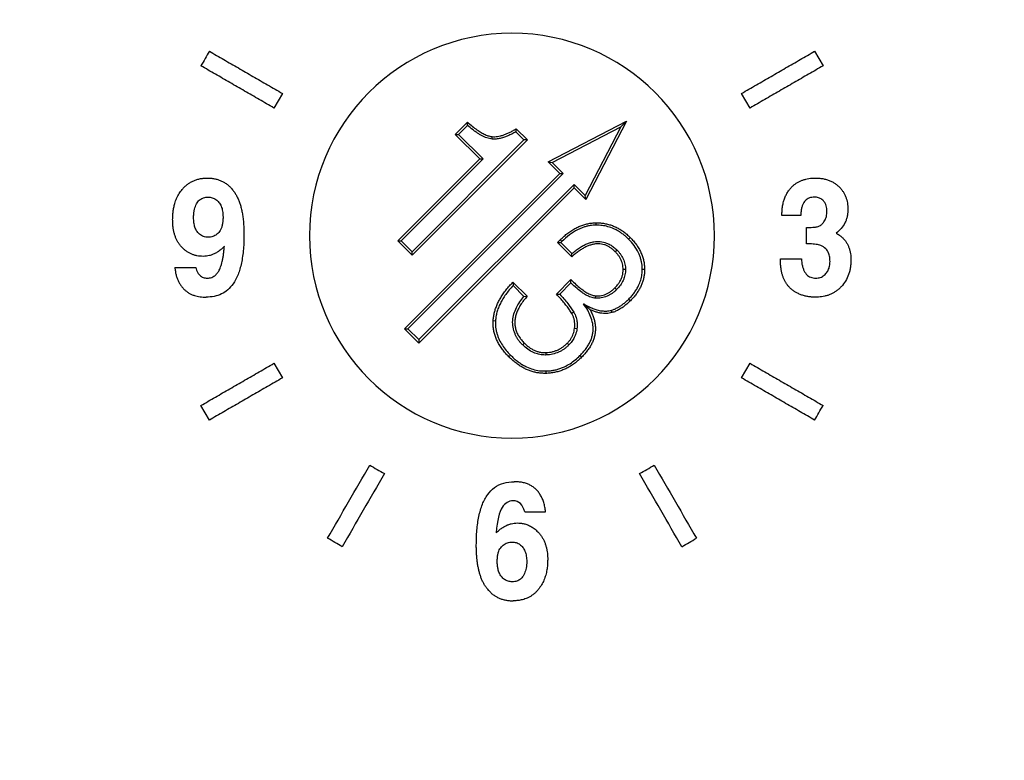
# Model space of a CAD drawing. Header units: millimetres. Extents: x 448 to 1828, y 150 to 1321.
# Tile 22 of 61: x 1001 to 1030, y 669 to 691. Entities that reach past the tile are written whole.
import ezdxf

# ---------------------------------------------------------------- set-up
doc = ezdxf.new("R2010")
doc.units = ezdxf.units.MM

msp = doc.modelspace()

# ---------------------------------------------------------------- linework, layer by layer
at = {"color": 7, "linetype": 'Continuous', "lineweight": 25}
for p, q in [((1024.854, 689.723), (1025.104, 689.29)), ((1009.082, 688.473), (1008.832, 688.04)), ((1022.939, 688.04), (1022.689, 688.473)), ((1014.201, 687.259), (1014.563, 687.621)), ((1014.567, 687.525), (1014.301, 687.259)), ((1014.567, 687.525), (1014.563, 687.621)), ((1016.954, 686.44), (1019.28, 687.651)), ((1017.072, 686.422), (1019.114, 687.485)), ((1019.114, 687.485), (1018.051, 685.443)), ((1019.28, 687.651), (1018.069, 685.325)), ((1019.28, 687.651), (1019.114, 687.485)), ((1014.201, 687.259), (1014.301, 687.259)), ((1014.931, 686.529), (1014.201, 687.259)), ((1014.301, 687.259), (1015.031, 686.529)), ((1016.013, 687.425), (1016.002, 687.336)), ((1016.002, 687.336), (1016.241, 687.096)), ((1016.013, 687.425), (1016.341, 687.096)), ((1016.241, 687.096), (1012.926, 683.78)), ((1016.341, 687.096), (1012.926, 683.681)), ((1015.294, 687.121), (1015.3, 687.192)), ((1016.341, 687.096), (1016.241, 687.096)), ((1012.504, 684.102), (1014.931, 686.529)), ((1012.604, 684.102), (1015.031, 686.529)), ((1014.931, 686.529), (1015.031, 686.529)), ((1016.954, 686.44), (1017.072, 686.422)), ((1017.3, 686.095), (1016.954, 686.44)), ((1017.399, 686.095), (1017.072, 686.422)), ((1012.704, 681.499), (1017.3, 686.095)), ((1012.803, 681.499), (1017.399, 686.095)), ((1017.3, 686.095), (1017.399, 686.095)), ((1017.724, 685.77), (1013.128, 681.174)), ((1018.051, 685.443), (1017.724, 685.77)), ((1017.724, 685.671), (1017.724, 685.77)), ((1017.724, 685.671), (1013.128, 681.074)), ((1018.069, 685.325), (1017.724, 685.671)), ((1018.069, 685.325), (1018.051, 685.443)), ((1018.383, 684.567), (1018.383, 684.637)), ((1024.446, 684.856), (1023.884, 684.856)), ((1024.617, 684.011), (1024.617, 684.502)), ((1024.617, 684.502), (1024.75, 684.502)), ((1012.926, 683.681), (1012.504, 684.102)), ((1012.504, 684.102), (1012.604, 684.102)), ((1012.926, 683.78), (1012.604, 684.102)), ((1017.233, 684.049), (1017.317, 684.133)), ((1017.233, 684.049), (1017.333, 684.049)), ((1017.654, 683.628), (1017.233, 684.049)), ((1017.367, 684.083), (1017.317, 684.133)), ((1017.367, 684.083), (1017.333, 684.049)), ((1017.333, 684.049), (1017.657, 683.725)), ((1019.336, 684.156), (1019.385, 684.206)), ((1024.709, 684.011), (1024.617, 684.011)), ((1012.926, 683.681), (1012.926, 683.78)), ((1017.654, 683.628), (1017.657, 683.725)), ((1018.995, 683.832), (1018.945, 683.782)), ((1023.841, 683.569), (1024.461, 683.569)), ((1005.895, 683.317), (1006.516, 683.317)), ((1019.25, 683.254), (1019.179, 683.253)), ((1019.745, 683.265), (1019.816, 683.266)), ((1015.914, 682.881), (1015.916, 682.78)), ((1015.914, 682.881), (1016.335, 682.46)), ((1017.2, 682.522), (1017.632, 682.954)), ((1017.633, 682.854), (1017.299, 682.521)), ((1017.633, 682.854), (1017.632, 682.954)), ((1016.239, 682.457), (1015.916, 682.78)), ((1018.986, 682.661), (1018.936, 682.711)), ((1016.239, 682.457), (1016.335, 682.46)), ((1017.2, 682.522), (1017.299, 682.521)), ((1018.362, 682.403), (1018.366, 682.473)), ((1019.346, 682.378), (1019.396, 682.328)), ((1017.715, 681.989), (1017.654, 681.953)), ((1018.826, 682.043), (1018.845, 681.975)), ((1015.397, 681.726), (1015.327, 681.73)), ((1012.704, 681.499), (1012.803, 681.499)), ((1013.128, 681.074), (1012.704, 681.499)), ((1013.128, 681.174), (1012.803, 681.499)), ((1017.809, 681.498), (1017.739, 681.506)), ((1013.128, 681.174), (1013.128, 681.074)), ((1016.205, 681.017), (1016.255, 681.067)), ((1017.571, 681.018), (1017.522, 681.067)), ((1016.903, 680.72), (1016.9, 680.79)), ((1015.845, 680.713), (1015.795, 680.663)), ((1017.95, 680.653), (1017.9, 680.703)), ((1008.832, 680.473), (1009.082, 680.04)), ((1016.887, 680.245), (1016.888, 680.174)), ((1022.689, 680.04), (1022.939, 680.473)), ((1006.917, 678.79), (1006.667, 679.223)), ((1016.263, 676.07), (1016.883, 676.07))]:
    msp.add_line(p, q, dxfattribs=at)
msp.add_circle((1015.885, 666.256), 110, dxfattribs=at)
for centre, radius, start, end in [((1015.885, 666.256), 78, 90, 270), ((1015.885, 666.256), 78, 270, 90), ((1015.885, 666.256), 50, 90, 270), ((1015.885, 666.256), 50, 270, 90), ((1015.885, 684.256), 6, 90, 270), ((1015.885, 684.256), 6, 0, 90), ((1015.885, 684.256), 6, 270, 0)]:
    msp.add_arc(centre, radius, start, end, dxfattribs=at)
for points, knots in [([(1015.885, 774.756), (1015.524, 774.755), (1014.8, 774.753), (1013.716, 774.736), (1012.631, 774.71), (1011.548, 774.672), (1010.464, 774.623), (1009.382, 774.563), (1008.299, 774.493), (1007.217, 774.411), (1004.821, 774.207), (1001.118, 773.786), (996.086, 772.976), (991.049, 771.918), (985.977, 770.597), (980.933, 769.019), (974.196, 766.541), (965.916, 762.773), (956.377, 757.208), (947.361, 750.628), (939.027, 743.115), (931.514, 734.781), (924.934, 725.765), (919.369, 716.226), (914.865, 706.329), (911.434, 696.242), (909.057, 686.127), (907.683, 676.128), (907.239, 666.256), (907.683, 656.385), (909.057, 646.386), (911.434, 636.27), (914.865, 626.184), (919.369, 616.287), (924.934, 606.748), (931.514, 597.732), (939.027, 589.398), (947.361, 581.885), (956.377, 575.305), (965.916, 569.74), (974.196, 565.972), (980.933, 563.494), (985.977, 561.916), (991.049, 560.595), (996.086, 559.537), (1001.118, 558.727), (1005.108, 558.273), (1008.082, 558.032), (1010.031, 557.908), (1011.981, 557.821), (1013.933, 557.767), (1015.234, 557.76), (1015.885, 557.756)], [0, 0, 0, 0, 0.003185, 0.006368, 0.009551, 0.012733, 0.015916, 0.019098, 0.022281, 0.025465, 0.02865, 0.043455, 0.058262, 0.073507, 0.088754, 0.104387, 0.120021, 0.151926, 0.184335, 0.217089, 0.250018, 0.282947, 0.315701, 0.34811, 0.380015, 0.411272, 0.441756, 0.47136, 0.5, 0.52864, 0.558244, 0.588728, 0.619985, 0.651891, 0.6843, 0.717053, 0.749982, 0.782911, 0.815665, 0.848074, 0.879979, 0.895612, 0.911246, 0.926492, 0.941739, 0.956544, 0.971351, 0.977082, 0.982811, 0.988539, 0.994268, 1, 1, 1, 1]), ([(1015.885, 557.756), (1016.247, 557.757), (1016.971, 557.76), (1018.055, 557.776), (1019.14, 557.803), (1020.223, 557.841), (1021.307, 557.89), (1022.389, 557.95), (1023.472, 558.02), (1024.554, 558.101), (1026.95, 558.306), (1030.653, 558.726), (1035.685, 559.537), (1040.722, 560.595), (1045.794, 561.916), (1050.838, 563.494), (1057.575, 565.972), (1065.855, 569.74), (1075.394, 575.305), (1084.41, 581.885), (1092.744, 589.398), (1100.257, 597.732), (1106.837, 606.748), (1112.402, 616.287), (1116.906, 626.184), (1120.337, 636.27), (1122.714, 646.386), (1124.088, 656.385), (1124.532, 666.256), (1124.088, 676.128), (1122.714, 686.127), (1120.337, 696.242), (1116.906, 706.329), (1112.402, 716.226), (1106.837, 725.765), (1100.257, 734.781), (1092.744, 743.115), (1084.41, 750.628), (1075.394, 757.208), (1065.855, 762.773), (1057.575, 766.541), (1050.838, 769.019), (1045.794, 770.597), (1040.722, 771.918), (1035.685, 772.975), (1030.653, 773.786), (1026.663, 774.24), (1023.689, 774.481), (1021.74, 774.604), (1019.79, 774.692), (1017.838, 774.746), (1016.537, 774.753), (1015.885, 774.756)], [0, 0, 0, 0, 0.003185, 0.006368, 0.009551, 0.012733, 0.015916, 0.019098, 0.022281, 0.025465, 0.02865, 0.043455, 0.058262, 0.073507, 0.088754, 0.104387, 0.120021, 0.151926, 0.184335, 0.217089, 0.250018, 0.282947, 0.315701, 0.34811, 0.380015, 0.411272, 0.441756, 0.47136, 0.5, 0.52864, 0.558244, 0.588728, 0.619985, 0.651891, 0.6843, 0.717053, 0.749982, 0.782911, 0.815665, 0.848074, 0.879979, 0.895612, 0.911246, 0.926492, 0.941739, 0.956544, 0.971351, 0.977082, 0.982811, 0.988539, 0.994268, 1, 1, 1, 1]), ([(1006.917, 689.723), (1007.06, 689.641), (1007.345, 689.476), (1007.776, 689.227), (1008.209, 688.977), (1008.644, 688.726), (1008.936, 688.557), (1009.082, 688.473)], [0, 0, 0, 0, 0.199541, 0.399265, 0.599218, 0.799448, 1, 1, 1, 1]), ([(1022.689, 688.473), (1022.835, 688.557), (1023.127, 688.726), (1023.562, 688.977), (1023.995, 689.227), (1024.426, 689.476), (1024.711, 689.641), (1024.854, 689.723)], [0, 0, 0, 0, 0.200552, 0.400782, 0.600735, 0.800459, 1, 1, 1, 1]), ([(1008.832, 688.04), (1008.686, 688.124), (1008.394, 688.293), (1007.959, 688.544), (1007.526, 688.794), (1007.095, 689.043), (1006.81, 689.208), (1006.667, 689.29)], [0, 0, 0, 0, 0.20057, 0.400807, 0.60076, 0.800475, 1, 1, 1, 1]), ([(1025.104, 689.29), (1024.961, 689.208), (1024.676, 689.043), (1024.245, 688.794), (1023.812, 688.544), (1023.377, 688.293), (1023.085, 688.124), (1022.939, 688.04)], [0, 0, 0, 0, 0.199525, 0.39924, 0.599193, 0.79943, 1, 1, 1, 1]), ([(1014.563, 687.621), (1014.612, 687.579), (1014.703, 687.5), (1014.841, 687.396), (1014.968, 687.313), (1015.087, 687.251), (1015.196, 687.208), (1015.267, 687.197), (1015.3, 687.192)], [0, 0, 0, 0, 0.222261, 0.420704, 0.596163, 0.749844, 0.883547, 1, 1, 1, 1]), ([(1015.294, 687.121), (1015.268, 687.125), (1015.217, 687.133), (1015.139, 687.156), (1015.061, 687.186), (1014.981, 687.224), (1014.901, 687.271), (1014.816, 687.327), (1014.704, 687.411), (1014.62, 687.48), (1014.567, 687.525)], [0, 0, 0, 0, 0.091446, 0.186364, 0.285605, 0.389914, 0.499932, 0.616531, 0.751129, 1, 1, 1, 1]), ([(1016.002, 687.336), (1015.961, 687.313), (1015.884, 687.27), (1015.77, 687.217), (1015.656, 687.171), (1015.538, 687.137), (1015.414, 687.117), (1015.333, 687.12), (1015.294, 687.121)], [0, 0, 0, 0, 0.186748, 0.353251, 0.500102, 0.676932, 0.842505, 1, 1, 1, 1]), ([(1015.3, 687.192), (1015.325, 687.19), (1015.376, 687.188), (1015.454, 687.195), (1015.537, 687.211), (1015.624, 687.236), (1015.716, 687.27), (1015.811, 687.313), (1015.911, 687.365), (1015.978, 687.404), (1016.013, 687.425)], [0, 0, 0, 0, 0.096957, 0.200001, 0.310341, 0.428963, 0.556664, 0.694079, 0.84172, 1, 1, 1, 1]), ([(1006.11, 685.626), (1006.133, 685.651), (1006.178, 685.703), (1006.255, 685.77), (1006.338, 685.828), (1006.428, 685.877), (1006.524, 685.915), (1006.628, 685.943), (1006.739, 685.961), (1006.816, 685.963), (1006.856, 685.964)], [0, 0, 0, 0, 0.119201, 0.237359, 0.355669, 0.475482, 0.598271, 0.72558, 0.858976, 1, 1, 1, 1]), ([(1006.856, 685.964), (1006.891, 685.963), (1006.961, 685.961), (1007.064, 685.946), (1007.163, 685.922), (1007.257, 685.887), (1007.347, 685.842), (1007.432, 685.786), (1007.512, 685.719), (1007.587, 685.641), (1007.63, 685.582), (1007.653, 685.552)], [0, 0, 0, 0, 0.116381, 0.228928, 0.338528, 0.446216, 0.553166, 0.660664, 0.77006, 0.882724, 1, 1, 1, 1]), ([(1024.147, 685.668), (1024.167, 685.69), (1024.208, 685.732), (1024.275, 685.787), (1024.347, 685.835), (1024.424, 685.875), (1024.506, 685.908), (1024.592, 685.933), (1024.682, 685.951), (1024.777, 685.962), (1024.841, 685.963), (1024.874, 685.964)], [0, 0, 0, 0, 0.106709, 0.212247, 0.317675, 0.424018, 0.53224, 0.643219, 0.757736, 0.876469, 1, 1, 1, 1]), ([(1024.874, 685.964), (1024.917, 685.963), (1025.001, 685.961), (1025.122, 685.943), (1025.232, 685.915), (1025.333, 685.877), (1025.425, 685.829), (1025.508, 685.772), (1025.557, 685.727), (1025.581, 685.704)], [0, 0, 0, 0, 0.169447, 0.326926, 0.474275, 0.613384, 0.746151, 0.874438, 1, 1, 1, 1]), ([(1005.829, 684.73), (1005.83, 684.772), (1005.831, 684.854), (1005.843, 684.976), (1005.862, 685.094), (1005.893, 685.224), (1005.943, 685.362), (1006.016, 685.504), (1006.079, 685.585), (1006.11, 685.626)], [0, 0, 0, 0, 0.128932, 0.255033, 0.378629, 0.500201, 0.672652, 0.838024, 1, 1, 1, 1]), ([(1007.653, 685.552), (1007.671, 685.524), (1007.709, 685.467), (1007.757, 685.372), (1007.801, 685.268), (1007.838, 685.156), (1007.87, 685.034), (1007.896, 684.903), (1007.917, 684.763), (1007.931, 684.612), (1007.94, 684.453), (1007.941, 684.343), (1007.942, 684.286)], [0, 0, 0, 0, 0.077441, 0.158376, 0.24348, 0.333364, 0.428575, 0.529604, 0.636888, 0.750819, 0.87175, 1, 1, 1, 1]), ([(1023.884, 684.856), (1023.885, 684.905), (1023.887, 685), (1023.904, 685.137), (1023.931, 685.263), (1023.969, 685.38), (1024.018, 685.486), (1024.076, 685.583), (1024.124, 685.64), (1024.147, 685.668)], [0, 0, 0, 0, 0.166898, 0.322929, 0.469654, 0.608801, 0.742248, 0.871977, 1, 1, 1, 1]), ([(1025.581, 685.704), (1025.603, 685.681), (1025.645, 685.637), (1025.698, 685.562), (1025.743, 685.484), (1025.78, 685.402), (1025.807, 685.315), (1025.827, 685.225), (1025.838, 685.132), (1025.84, 685.069), (1025.84, 685.037)], [0, 0, 0, 0, 0.129877, 0.255611, 0.378665, 0.500469, 0.622364, 0.745568, 0.871146, 1, 1, 1, 1]), ([(1006.449, 684.792), (1006.45, 684.828), (1006.452, 684.896), (1006.465, 684.995), (1006.486, 685.084), (1006.516, 685.164), (1006.545, 685.211), (1006.558, 685.234)], [0, 0, 0, 0, 0.230237, 0.442629, 0.639597, 0.824164, 1, 1, 1, 1]), ([(1006.558, 685.234), (1006.571, 685.251), (1006.595, 685.285), (1006.641, 685.327), (1006.691, 685.359), (1006.748, 685.382), (1006.809, 685.396), (1006.853, 685.397), (1006.875, 685.398)], [0, 0, 0, 0, 0.166636, 0.32711, 0.486072, 0.6483, 0.8183, 1, 1, 1, 1]), ([(1006.875, 685.398), (1006.897, 685.397), (1006.939, 685.396), (1007, 685.383), (1007.057, 685.361), (1007.11, 685.331), (1007.158, 685.292), (1007.186, 685.26), (1007.2, 685.244)], [0, 0, 0, 0, 0.1775, 0.345901, 0.508576, 0.669258, 0.831818, 1, 1, 1, 1]), ([(1007.2, 685.244), (1007.213, 685.226), (1007.239, 685.19), (1007.269, 685.127), (1007.293, 685.058), (1007.31, 684.981), (1007.32, 684.897), (1007.321, 684.839), (1007.322, 684.809)], [0, 0, 0, 0, 0.145274, 0.295678, 0.454092, 0.622987, 0.804406, 1, 1, 1, 1]), ([(1024.854, 685.398), (1024.827, 685.397), (1024.775, 685.395), (1024.7, 685.376), (1024.634, 685.344), (1024.577, 685.297), (1024.53, 685.236), (1024.493, 685.162), (1024.467, 685.073), (1024.45, 684.969), (1024.447, 684.896), (1024.446, 684.856)], [0, 0, 0, 0, 0.110132, 0.211372, 0.306934, 0.400955, 0.498113, 0.602995, 0.719584, 0.851084, 1, 1, 1, 1]), ([(1025.115, 685.288), (1025.1, 685.302), (1025.072, 685.33), (1025.022, 685.361), (1024.969, 685.383), (1024.913, 685.396), (1024.874, 685.397), (1024.854, 685.398)], [0, 0, 0, 0, 0.204718, 0.402473, 0.598118, 0.79606, 1, 1, 1, 1]), ([(1025.22, 684.978), (1025.219, 685.006), (1025.217, 685.063), (1025.199, 685.145), (1025.168, 685.224), (1025.133, 685.266), (1025.115, 685.288)], [0, 0, 0, 0, 0.2513902, 0.4993892, 0.7465676, 1, 1, 1, 1]), ([(1025.145, 684.692), (1025.157, 684.714), (1025.181, 684.758), (1025.203, 684.829), (1025.218, 684.902), (1025.219, 684.952), (1025.22, 684.978)], [0, 0, 0, 0, 0.252397, 0.500103, 0.747909, 1, 1, 1, 1]), ([(1025.84, 685.037), (1025.839, 685.003), (1025.838, 684.935), (1025.822, 684.833), (1025.795, 684.732), (1025.741, 684.603), (1025.645, 684.458), (1025.543, 684.374), (1025.492, 684.331)], [0, 0, 0, 0, 0.122141, 0.245496, 0.371097, 0.500553, 0.751081, 1, 1, 1, 1]), ([(1006.089, 683.927), (1006.071, 683.948), (1006.033, 683.992), (1005.985, 684.065), (1005.943, 684.143), (1005.907, 684.227), (1005.878, 684.316), (1005.856, 684.412), (1005.84, 684.513), (1005.831, 684.62), (1005.83, 684.693), (1005.829, 684.73)], [0, 0, 0, 0, 0.10194, 0.203783, 0.30664, 0.411588, 0.519639, 0.631724, 0.748673, 0.87122, 1, 1, 1, 1]), ([(1006.571, 684.355), (1006.559, 684.369), (1006.537, 684.399), (1006.51, 684.451), (1006.488, 684.508), (1006.47, 684.571), (1006.458, 684.639), (1006.451, 684.714), (1006.45, 684.766), (1006.449, 684.792)], [0, 0, 0, 0, 0.121319, 0.246862, 0.378678, 0.518541, 0.667939, 0.828095, 1, 1, 1, 1]), ([(1007.322, 684.809), (1007.321, 684.768), (1007.319, 684.691), (1007.304, 684.582), (1007.278, 684.489), (1007.244, 684.408), (1007.21, 684.366), (1007.193, 684.346)], [0, 0, 0, 0, 0.248265, 0.468578, 0.664056, 0.839147, 1, 1, 1, 1]), ([(1017.317, 684.133), (1017.354, 684.169), (1017.426, 684.239), (1017.54, 684.332), (1017.656, 684.413), (1017.773, 684.481), (1017.892, 684.538), (1018.012, 684.582), (1018.134, 684.613), (1018.258, 684.633), (1018.341, 684.636), (1018.383, 684.637)], [0, 0, 0, 0, 0.1271432, 0.2485366, 0.3648029, 0.4766505, 0.5848746, 0.6903524, 0.794031, 0.8969069, 1, 1, 1, 1]), ([(1018.383, 684.567), (1018.352, 684.566), (1018.29, 684.565), (1018.197, 684.554), (1018.104, 684.535), (1018.011, 684.507), (1017.919, 684.472), (1017.773, 684.404), (1017.579, 684.284), (1017.439, 684.151), (1017.367, 684.083)], [0, 0, 0, 0, 0.080146, 0.160831, 0.242637, 0.326123, 0.411813, 0.500194, 0.742917, 1, 1, 1, 1]), ([(1018.383, 684.637), (1018.424, 684.636), (1018.507, 684.635), (1018.629, 684.619), (1018.747, 684.592), (1018.862, 684.555), (1018.974, 684.507), (1019.083, 684.448), (1019.188, 684.378), (1019.29, 684.297), (1019.353, 684.237), (1019.385, 684.206)], [0, 0, 0, 0, 0.111229, 0.220303, 0.328119, 0.435609, 0.54371, 0.653343, 0.765395, 0.880693, 1, 1, 1, 1]), ([(1019.336, 684.156), (1019.31, 684.181), (1019.259, 684.232), (1019.177, 684.299), (1019.09, 684.361), (1018.998, 684.415), (1018.88, 684.473), (1018.733, 684.526), (1018.559, 684.563), (1018.441, 684.566), (1018.383, 684.567)], [0, 0, 0, 0, 0.101083, 0.201033, 0.300456, 0.399966, 0.500176, 0.670613, 0.835998, 1, 1, 1, 1]), ([(1024.955, 684.528), (1024.971, 684.534), (1025.003, 684.547), (1025.045, 684.575), (1025.083, 684.609), (1025.117, 684.648), (1025.136, 684.678), (1025.145, 684.692)], [0, 0, 0, 0, 0.203637, 0.401953, 0.598846, 0.797437, 1, 1, 1, 1]), ([(1006.883, 684.208), (1006.859, 684.209), (1006.81, 684.211), (1006.741, 684.229), (1006.678, 684.259), (1006.619, 684.3), (1006.587, 684.336), (1006.571, 684.355)], [0, 0, 0, 0, 0.209897, 0.408862, 0.602706, 0.797698, 1, 1, 1, 1]), ([(1007.942, 684.286), (1007.941, 684.203), (1007.939, 684.042), (1007.923, 683.81), (1007.896, 683.597), (1007.859, 683.404), (1007.812, 683.228), (1007.741, 683.034), (1007.634, 682.832), (1007.47, 682.646), (1007.277, 682.518), (1007.058, 682.444), (1006.905, 682.437), (1006.826, 682.433)], [0, 0, 0, 0, 0.100992, 0.194319, 0.280388, 0.359668, 0.432699, 0.500112, 0.610739, 0.709708, 0.803592, 0.898699, 1, 1, 1, 1]), ([(1007.193, 684.346), (1007.176, 684.328), (1007.142, 684.295), (1007.084, 684.256), (1007.021, 684.228), (1006.954, 684.211), (1006.907, 684.209), (1006.883, 684.208)], [0, 0, 0, 0, 0.204489, 0.4013897, 0.5959977, 0.7937925, 1, 1, 1, 1]), ([(1024.75, 684.502), (1024.784, 684.503), (1024.854, 684.503), (1024.921, 684.52), (1024.955, 684.528)], [0, 0, 0, 0, 0.499819, 1, 1, 1, 1]), ([(1025.492, 684.331), (1025.524, 684.312), (1025.585, 684.274), (1025.667, 684.208), (1025.736, 684.14), (1025.793, 684.067), (1025.821, 684.014), (1025.835, 683.989)], [0, 0, 0, 0, 0.232443, 0.445602, 0.642337, 0.825918, 1, 1, 1, 1]), ([(1018.945, 683.782), (1018.919, 683.806), (1018.871, 683.853), (1018.79, 683.91), (1018.708, 683.956), (1018.623, 683.989), (1018.536, 684.009), (1018.446, 684.017), (1018.354, 684.012), (1018.26, 683.994), (1018.164, 683.964), (1018.066, 683.921), (1017.965, 683.866), (1017.863, 683.799), (1017.758, 683.719), (1017.689, 683.659), (1017.654, 683.628)], [0, 0, 0, 0, 0.071027, 0.137931, 0.201623, 0.263153, 0.323688, 0.38445, 0.446646, 0.511406, 0.579731, 0.652476, 0.73035, 0.813931, 0.903689, 1, 1, 1, 1]), ([(1017.657, 683.725), (1017.695, 683.756), (1017.769, 683.817), (1017.882, 683.897), (1017.993, 683.963), (1018.101, 684.015), (1018.207, 684.052), (1018.339, 684.083), (1018.501, 684.089), (1018.664, 684.051), (1018.796, 683.989), (1018.902, 683.92), (1018.963, 683.862), (1018.995, 683.832)], [0, 0, 0, 0, 0.098773, 0.190582, 0.27591, 0.355359, 0.429673, 0.499761, 0.625214, 0.749622, 0.831047, 0.913905, 1, 1, 1, 1]), ([(1019.745, 683.265), (1019.744, 683.298), (1019.743, 683.364), (1019.729, 683.461), (1019.706, 683.559), (1019.673, 683.656), (1019.613, 683.795), (1019.509, 683.971), (1019.394, 684.094), (1019.336, 684.156)], [0, 0, 0, 0, 0.097285, 0.1951, 0.294314, 0.39576, 0.500217, 0.746395, 1, 1, 1, 1]), ([(1019.385, 684.206), (1019.419, 684.17), (1019.485, 684.102), (1019.572, 683.991), (1019.645, 683.878), (1019.706, 683.761), (1019.754, 683.642), (1019.788, 683.519), (1019.81, 683.394), (1019.814, 683.309), (1019.816, 683.266)], [0, 0, 0, 0, 0.137832, 0.269796, 0.396867, 0.520135, 0.640793, 0.760114, 0.879411, 1, 1, 1, 1]), ([(1025.04, 683.96), (1025.018, 683.968), (1024.971, 683.984), (1024.893, 683.999), (1024.804, 684.009), (1024.742, 684.01), (1024.709, 684.011)], [0, 0, 0, 0, 0.209756, 0.444534, 0.707119, 1, 1, 1, 1]), ([(1025.835, 683.989), (1025.848, 683.96), (1025.873, 683.904), (1025.899, 683.814), (1025.918, 683.723), (1025.928, 683.629), (1025.93, 683.567), (1025.93, 683.535)], [0, 0, 0, 0, 0.20111, 0.400593, 0.599713, 0.799339, 1, 1, 1, 1]), ([(1006.738, 683.642), (1006.705, 683.643), (1006.64, 683.645), (1006.546, 683.66), (1006.457, 683.683), (1006.374, 683.715), (1006.295, 683.756), (1006.221, 683.805), (1006.152, 683.862), (1006.11, 683.905), (1006.089, 683.927)], [0, 0, 0, 0, 0.137101, 0.268019, 0.394157, 0.516919, 0.637668, 0.757682, 0.878121, 1, 1, 1, 1]), ([(1007.362, 683.942), (1007.334, 683.914), (1007.279, 683.86), (1007.191, 683.791), (1007.103, 683.736), (1007.013, 683.693), (1006.922, 683.664), (1006.83, 683.645), (1006.769, 683.643), (1006.738, 683.642)], [0, 0, 0, 0, 0.164265, 0.31811, 0.463424, 0.60221, 0.736542, 0.868483, 1, 1, 1, 1]), ([(1007.195, 683.208), (1007.205, 683.226), (1007.227, 683.266), (1007.253, 683.333), (1007.278, 683.409), (1007.299, 683.496), (1007.319, 683.593), (1007.336, 683.7), (1007.351, 683.817), (1007.358, 683.899), (1007.362, 683.942)], [0, 0, 0, 0, 0.0844964, 0.1794284, 0.2855614, 0.4034603, 0.5335527, 0.6761711, 0.831581, 1, 1, 1, 1]), ([(1019.179, 683.253), (1019.178, 683.281), (1019.176, 683.337), (1019.16, 683.418), (1019.136, 683.497), (1019.102, 683.573), (1019.059, 683.646), (1019.007, 683.717), (1018.966, 683.76), (1018.945, 683.782)], [0, 0, 0, 0, 0.141129, 0.279701, 0.417613, 0.55679, 0.699106, 0.846314, 1, 1, 1, 1]), ([(1018.995, 683.832), (1019.014, 683.813), (1019.051, 683.774), (1019.101, 683.709), (1019.144, 683.641), (1019.194, 683.544), (1019.24, 683.416), (1019.247, 683.308), (1019.25, 683.254)], [0, 0, 0, 0, 0.125886, 0.250524, 0.375001, 0.500403, 0.753346, 1, 1, 1, 1]), ([(1025.31, 683.49), (1025.309, 683.519), (1025.308, 683.573), (1025.296, 683.652), (1025.267, 683.756), (1025.193, 683.884), (1025.091, 683.935), (1025.04, 683.96)], [0, 0, 0, 0, 0.144795, 0.277852, 0.401217, 0.701198, 1, 1, 1, 1]), ([(1023.978, 682.901), (1023.965, 682.924), (1023.939, 682.973), (1023.909, 683.053), (1023.884, 683.141), (1023.865, 683.237), (1023.851, 683.34), (1023.842, 683.452), (1023.841, 683.529), (1023.841, 683.569)], [0, 0, 0, 0, 0.117149, 0.241163, 0.373229, 0.514359, 0.665404, 0.827083, 1, 1, 1, 1]), ([(1024.461, 683.569), (1024.465, 683.527), (1024.472, 683.448), (1024.494, 683.339), (1024.526, 683.245), (1024.566, 683.167), (1024.615, 683.103), (1024.673, 683.055), (1024.738, 683.021), (1024.811, 683.002), (1024.862, 682.999), (1024.889, 682.998)], [0, 0, 0, 0, 0.153955, 0.289792, 0.409878, 0.517162, 0.615265, 0.708398, 0.800983, 0.897092, 1, 1, 1, 1]), ([(1025.19, 683.134), (1025.203, 683.149), (1025.228, 683.181), (1025.258, 683.234), (1025.282, 683.292), (1025.298, 683.355), (1025.308, 683.421), (1025.309, 683.467), (1025.31, 683.49)], [0, 0, 0, 0, 0.160755, 0.320183, 0.481221, 0.646627, 0.818856, 1, 1, 1, 1]), ([(1025.93, 683.535), (1025.929, 683.499), (1025.928, 683.426), (1025.916, 683.318), (1025.894, 683.211), (1025.853, 683.071), (1025.777, 682.906), (1025.687, 682.797), (1025.642, 682.743)], [0, 0, 0, 0, 0.125239, 0.24999, 0.374797, 0.500444, 0.753333, 1, 1, 1, 1]), ([(1005.895, 683.317), (1005.899, 683.278), (1005.906, 683.204), (1005.928, 683.095), (1005.958, 682.995), (1005.997, 682.901), (1006.045, 682.814), (1006.102, 682.735), (1006.146, 682.688), (1006.169, 682.665)], [0, 0, 0, 0, 0.157651, 0.30774, 0.451681, 0.591071, 0.72767, 0.863345, 1, 1, 1, 1]), ([(1006.516, 683.317), (1006.523, 683.289), (1006.538, 683.234), (1006.575, 683.154), (1006.635, 683.072), (1006.733, 683.008), (1006.816, 683.001), (1006.856, 682.998)], [0, 0, 0, 0, 0.16272, 0.330647, 0.501972, 0.757915, 1, 1, 1, 1]), ([(1006.856, 682.998), (1006.878, 682.999), (1006.922, 683.001), (1006.989, 683.019), (1007.063, 683.055), (1007.136, 683.118), (1007.176, 683.178), (1007.195, 683.208)], [0, 0, 0, 0, 0.1620483, 0.3271515, 0.5000298, 0.7502417, 1, 1, 1, 1]), ([(1018.936, 682.711), (1018.962, 682.738), (1019.012, 682.791), (1019.074, 682.878), (1019.122, 682.968), (1019.156, 683.061), (1019.177, 683.156), (1019.178, 683.221), (1019.179, 683.253)], [0, 0, 0, 0, 0.184049, 0.35737, 0.522535, 0.682505, 0.840535, 1, 1, 1, 1]), ([(1019.25, 683.254), (1019.25, 683.227), (1019.249, 683.173), (1019.235, 683.091), (1019.213, 683.01), (1019.171, 682.907), (1019.101, 682.784), (1019.025, 682.702), (1018.986, 682.661)], [0, 0, 0, 0, 0.121317, 0.243992, 0.369731, 0.500117, 0.746133, 1, 1, 1, 1]), ([(1019.346, 682.378), (1019.376, 682.408), (1019.436, 682.469), (1019.514, 682.568), (1019.582, 682.671), (1019.648, 682.795), (1019.704, 682.938), (1019.742, 683.102), (1019.744, 683.211), (1019.745, 683.265)], [0, 0, 0, 0, 0.1285839, 0.2541429, 0.3776661, 0.5001919, 0.6727692, 0.8379549, 1, 1, 1, 1]), ([(1019.816, 683.266), (1019.815, 683.229), (1019.814, 683.154), (1019.799, 683.043), (1019.774, 682.934), (1019.738, 682.827), (1019.691, 682.723), (1019.633, 682.62), (1019.564, 682.52), (1019.486, 682.421), (1019.426, 682.36), (1019.396, 682.328)], [0, 0, 0, 0, 0.106528, 0.211929, 0.317211, 0.423384, 0.531432, 0.642292, 0.75683, 0.875832, 1, 1, 1, 1]), ([(1024.889, 682.998), (1024.912, 682.999), (1024.957, 683.001), (1025.023, 683.017), (1025.084, 683.044), (1025.141, 683.083), (1025.174, 683.116), (1025.19, 683.134)], [0, 0, 0, 0, 0.205302, 0.402634, 0.59697, 0.794065, 1, 1, 1, 1]), ([(1015.327, 681.73), (1015.33, 681.767), (1015.336, 681.844), (1015.358, 681.958), (1015.39, 682.073), (1015.433, 682.188), (1015.487, 682.303), (1015.551, 682.419), (1015.626, 682.535), (1015.712, 682.651), (1015.808, 682.768), (1015.878, 682.843), (1015.914, 682.881)], [0, 0, 0, 0, 0.086406, 0.174217, 0.264132, 0.356805, 0.45283, 0.552745, 0.657027, 0.766093, 0.880311, 1, 1, 1, 1]), ([(1017.632, 682.954), (1017.681, 682.906), (1017.774, 682.816), (1017.912, 682.698), (1018.04, 682.604), (1018.157, 682.535), (1018.264, 682.488), (1018.334, 682.478), (1018.366, 682.473)], [0, 0, 0, 0, 0.230859, 0.434211, 0.610958, 0.762477, 0.890961, 1, 1, 1, 1]), ([(1018.362, 682.403), (1018.339, 682.405), (1018.292, 682.411), (1018.221, 682.431), (1018.144, 682.461), (1018.057, 682.508), (1017.942, 682.583), (1017.798, 682.699), (1017.692, 682.799), (1017.633, 682.854)], [0, 0, 0, 0, 0.079353, 0.162444, 0.250369, 0.365482, 0.500619, 0.720687, 1, 1, 1, 1]), ([(1024.348, 682.549), (1024.322, 682.563), (1024.272, 682.589), (1024.201, 682.638), (1024.136, 682.694), (1024.077, 682.757), (1024.024, 682.825), (1023.993, 682.876), (1023.978, 682.901)], [0, 0, 0, 0, 0.169161, 0.335361, 0.500099, 0.664853, 0.831043, 1, 1, 1, 1]), ([(1006.169, 682.665), (1006.191, 682.645), (1006.235, 682.605), (1006.31, 682.555), (1006.39, 682.513), (1006.499, 682.472), (1006.645, 682.439), (1006.763, 682.435), (1006.826, 682.433)], [0, 0, 0, 0, 0.123579, 0.247277, 0.372655, 0.501209, 0.738041, 1, 1, 1, 1]), ([(1015.916, 682.78), (1015.876, 682.736), (1015.8, 682.65), (1015.699, 682.516), (1015.611, 682.383), (1015.539, 682.25), (1015.481, 682.118), (1015.438, 681.987), (1015.408, 681.857), (1015.401, 681.769), (1015.397, 681.726)], [0, 0, 0, 0, 0.148125, 0.288096, 0.420536, 0.54618, 0.665889, 0.780657, 0.891612, 1, 1, 1, 1]), ([(1018.986, 682.661), (1018.965, 682.64), (1018.923, 682.599), (1018.854, 682.546), (1018.78, 682.5), (1018.675, 682.448), (1018.536, 682.402), (1018.419, 682.402), (1018.362, 682.403)], [0, 0, 0, 0, 0.127019, 0.251984, 0.376087, 0.500545, 0.754965, 1, 1, 1, 1]), ([(1018.366, 682.473), (1018.396, 682.472), (1018.454, 682.47), (1018.541, 682.482), (1018.625, 682.505), (1018.707, 682.54), (1018.786, 682.586), (1018.864, 682.642), (1018.912, 682.688), (1018.936, 682.711)], [0, 0, 0, 0, 0.1381153, 0.2739294, 0.4098424, 0.548249, 0.6914191, 0.8414064, 1, 1, 1, 1]), ([(1024.872, 682.433), (1024.836, 682.434), (1024.764, 682.435), (1024.657, 682.449), (1024.551, 682.472), (1024.447, 682.504), (1024.381, 682.534), (1024.348, 682.549)], [0, 0, 0, 0, 0.200895, 0.400455, 0.599472, 0.79893, 1, 1, 1, 1]), ([(1025.642, 682.743), (1025.618, 682.719), (1025.572, 682.672), (1025.495, 682.612), (1025.415, 682.561), (1025.331, 682.519), (1025.244, 682.486), (1025.155, 682.462), (1025.062, 682.445), (1024.968, 682.435), (1024.904, 682.433), (1024.872, 682.433)], [0, 0, 0, 0, 0.115849, 0.228089, 0.337974, 0.446632, 0.555041, 0.664013, 0.774195, 0.886076, 1, 1, 1, 1]), ([(1016.205, 681.017), (1016.186, 681.035), (1016.147, 681.071), (1016.095, 681.132), (1016.049, 681.198), (1016.009, 681.269), (1015.957, 681.38), (1015.91, 681.537), (1015.895, 681.807), (1015.979, 682.066), (1016.113, 682.297), (1016.196, 682.402), (1016.239, 682.457)], [0, 0, 0, 0, 0.049551, 0.099009, 0.148804, 0.199356, 0.251066, 0.377967, 0.50164, 0.750637, 0.870622, 1, 1, 1, 1]), ([(1016.335, 682.46), (1016.299, 682.418), (1016.23, 682.336), (1016.141, 682.209), (1016.07, 682.084), (1016.017, 681.961), (1015.983, 681.841), (1015.966, 681.722), (1015.969, 681.606), (1015.989, 681.492), (1016.029, 681.38), (1016.086, 681.272), (1016.162, 681.165), (1016.223, 681.1), (1016.255, 681.067)], [0, 0, 0, 0, 0.1061286, 0.2041208, 0.2947299, 0.3789072, 0.4578374, 0.5329537, 0.6059143, 0.6785253, 0.7526185, 0.8299202, 0.9119545, 1, 1, 1, 1]), ([(1017.654, 681.953), (1017.631, 681.989), (1017.585, 682.064), (1017.504, 682.175), (1017.413, 682.289), (1017.312, 682.405), (1017.238, 682.482), (1017.2, 682.522)], [0, 0, 0, 0, 0.176002, 0.363527, 0.563093, 0.775132, 1, 1, 1, 1]), ([(1017.299, 682.521), (1017.381, 682.432), (1017.533, 682.265), (1017.657, 682.077), (1017.715, 681.989)], [0, 0, 0, 0, 0.534542, 1, 1, 1, 1]), ([(1017.9, 680.703), (1017.933, 680.737), (1017.997, 680.804), (1018.081, 680.909), (1018.151, 681.015), (1018.207, 681.121), (1018.249, 681.229), (1018.277, 681.337), (1018.295, 681.478), (1018.284, 681.658), (1018.224, 681.861), (1018.129, 682.055), (1018.048, 682.173), (1018.006, 682.236)], [0, 0, 0, 0, 0.0833909, 0.1616944, 0.2354659, 0.3053688, 0.372182, 0.4367959, 0.5001939, 0.6215613, 0.7501201, 0.867437, 1, 1, 1, 1]), ([(1018.006, 682.236), (1018.053, 682.21), (1018.143, 682.161), (1018.274, 682.102), (1018.407, 682.054), (1018.545, 682.024), (1018.69, 682.016), (1018.781, 682.034), (1018.826, 682.043)], [0, 0, 0, 0, 0.187946, 0.354383, 0.500214, 0.677853, 0.842584, 1, 1, 1, 1]), ([(1018.204, 682.056), (1018.174, 682.083), (1018.116, 682.136), (1018.042, 682.203), (1018.006, 682.236)], [0, 0, 0, 0, 0.509494, 1, 1, 1, 1]), ([(1018.826, 682.043), (1018.855, 682.053), (1018.914, 682.072), (1019.001, 682.113), (1019.088, 682.164), (1019.174, 682.226), (1019.262, 682.297), (1019.317, 682.35), (1019.346, 682.378)], [0, 0, 0, 0, 0.1463015, 0.2990429, 0.4596483, 0.6293437, 0.8091694, 1, 1, 1, 1]), ([(1019.396, 682.328), (1019.36, 682.293), (1019.29, 682.227), (1019.18, 682.14), (1019.069, 682.069), (1018.959, 682.012), (1018.882, 681.987), (1018.845, 681.975)], [0, 0, 0, 0, 0.226527, 0.4379301, 0.6358853, 0.8224313, 1, 1, 1, 1]), ([(1017.739, 681.506), (1017.742, 681.539), (1017.748, 681.603), (1017.743, 681.697), (1017.726, 681.787), (1017.697, 681.873), (1017.668, 681.926), (1017.654, 681.953)], [0, 0, 0, 0, 0.211944, 0.414401, 0.610746, 0.804669, 1, 1, 1, 1]), ([(1017.715, 681.989), (1017.728, 681.964), (1017.755, 681.916), (1017.785, 681.835), (1017.808, 681.739), (1017.821, 681.625), (1017.813, 681.54), (1017.809, 681.498)], [0, 0, 0, 0, 0.163333, 0.329204, 0.500044, 0.747661, 1, 1, 1, 1]), ([(1018.204, 682.056), (1018.223, 682.018), (1018.261, 681.945), (1018.304, 681.831), (1018.336, 681.719), (1018.354, 681.607), (1018.36, 681.497), (1018.353, 681.387), (1018.333, 681.278), (1018.301, 681.171), (1018.256, 681.064), (1018.198, 680.959), (1018.128, 680.855), (1018.045, 680.752), (1017.982, 680.687), (1017.95, 680.653)], [0, 0, 0, 0, 0.082063, 0.160265, 0.235298, 0.307946, 0.379068, 0.449583, 0.52043, 0.592539, 0.666788, 0.743986, 0.824852, 0.910011, 1, 1, 1, 1]), ([(1018.845, 681.975), (1018.819, 681.969), (1018.765, 681.956), (1018.68, 681.949), (1018.592, 681.95), (1018.5, 681.962), (1018.404, 681.984), (1018.304, 682.015), (1018.238, 682.042), (1018.204, 682.056)], [0, 0, 0, 0, 0.1242939, 0.252152, 0.3853581, 0.525492, 0.6739125, 0.8317643, 1, 1, 1, 1]), ([(1015.795, 680.663), (1015.76, 680.699), (1015.691, 680.771), (1015.6, 680.884), (1015.522, 680.999), (1015.456, 681.116), (1015.404, 681.235), (1015.364, 681.356), (1015.338, 681.479), (1015.324, 681.604), (1015.326, 681.688), (1015.327, 681.73)], [0, 0, 0, 0, 0.126667, 0.247419, 0.362983, 0.474186, 0.581958, 0.687318, 0.791356, 0.895204, 1, 1, 1, 1]), ([(1015.397, 681.726), (1015.396, 681.695), (1015.393, 681.634), (1015.4, 681.541), (1015.414, 681.449), (1015.437, 681.356), (1015.469, 681.263), (1015.519, 681.146), (1015.597, 681.007), (1015.709, 680.852), (1015.799, 680.76), (1015.845, 680.713)], [0, 0, 0, 0, 0.080458, 0.161216, 0.242937, 0.326259, 0.411785, 0.500075, 0.661923, 0.82775, 1, 1, 1, 1]), ([(1017.522, 681.067), (1017.541, 681.088), (1017.58, 681.129), (1017.629, 681.197), (1017.67, 681.269), (1017.702, 681.345), (1017.726, 681.424), (1017.735, 681.479), (1017.739, 681.506)], [0, 0, 0, 0, 0.171989, 0.339122, 0.503388, 0.666883, 0.831729, 1, 1, 1, 1]), ([(1017.809, 681.498), (1017.805, 681.468), (1017.796, 681.408), (1017.769, 681.321), (1017.727, 681.223), (1017.664, 681.118), (1017.602, 681.051), (1017.571, 681.018)], [0, 0, 0, 0, 0.164875, 0.330848, 0.500125, 0.749763, 1, 1, 1, 1]), ([(1016.255, 681.067), (1016.283, 681.04), (1016.336, 680.989), (1016.424, 680.925), (1016.514, 680.872), (1016.606, 680.832), (1016.702, 680.805), (1016.8, 680.79), (1016.866, 680.79), (1016.9, 680.79)], [0, 0, 0, 0, 0.157561, 0.307048, 0.450164, 0.588847, 0.725223, 0.861528, 1, 1, 1, 1]), ([(1016.9, 680.79), (1016.933, 680.792), (1017, 680.797), (1017.097, 680.817), (1017.19, 680.846), (1017.28, 680.886), (1017.365, 680.936), (1017.447, 680.996), (1017.496, 681.043), (1017.522, 681.067)], [0, 0, 0, 0, 0.144578, 0.285742, 0.42517, 0.564605, 0.705788, 0.850399, 1, 1, 1, 1]), ([(1016.903, 680.72), (1016.877, 680.719), (1016.826, 680.718), (1016.75, 680.725), (1016.674, 680.74), (1016.598, 680.763), (1016.488, 680.806), (1016.349, 680.883), (1016.253, 680.972), (1016.205, 681.017)], [0, 0, 0, 0, 0.0972698, 0.1950061, 0.2941491, 0.3955997, 0.5001994, 0.7469382, 1, 1, 1, 1]), ([(1017.571, 681.018), (1017.549, 680.996), (1017.504, 680.952), (1017.43, 680.895), (1017.351, 680.845), (1017.238, 680.789), (1017.089, 680.735), (1016.965, 680.725), (1016.903, 680.72)], [0, 0, 0, 0, 0.124802, 0.249046, 0.373846, 0.500299, 0.751852, 1, 1, 1, 1]), ([(1016.888, 680.174), (1016.849, 680.175), (1016.77, 680.175), (1016.654, 680.189), (1016.539, 680.212), (1016.427, 680.246), (1016.316, 680.29), (1016.208, 680.344), (1016.101, 680.409), (1015.996, 680.483), (1015.893, 680.568), (1015.828, 680.631), (1015.795, 680.663)], [0, 0, 0, 0, 0.095735, 0.190498, 0.285034, 0.38009, 0.476403, 0.574681, 0.675592, 0.779751, 0.887719, 1, 1, 1, 1]), ([(1015.845, 680.713), (1015.873, 680.684), (1015.93, 680.628), (1016.022, 680.551), (1016.116, 680.482), (1016.215, 680.421), (1016.343, 680.354), (1016.503, 680.292), (1016.695, 680.247), (1016.823, 680.246), (1016.887, 680.245)], [0, 0, 0, 0, 0.103252, 0.20439, 0.303912, 0.402344, 0.500226, 0.672916, 0.838061, 1, 1, 1, 1]), ([(1016.887, 680.245), (1016.924, 680.246), (1016.999, 680.248), (1017.11, 680.264), (1017.221, 680.289), (1017.331, 680.325), (1017.461, 680.38), (1017.607, 680.459), (1017.762, 680.57), (1017.854, 680.658), (1017.9, 680.703)], [0, 0, 0, 0, 0.097866, 0.196015, 0.29525, 0.396347, 0.500042, 0.665232, 0.831045, 1, 1, 1, 1]), ([(1017.95, 680.653), (1017.915, 680.62), (1017.847, 680.554), (1017.738, 680.467), (1017.626, 680.391), (1017.511, 680.326), (1017.392, 680.273), (1017.271, 680.231), (1017.146, 680.2), (1017.018, 680.18), (1016.932, 680.176), (1016.888, 680.174)], [0, 0, 0, 0, 0.1207, 0.23719, 0.350164, 0.460385, 0.568671, 0.675886, 0.782919, 0.890665, 1, 1, 1, 1]), ([(1006.667, 679.223), (1006.81, 679.305), (1007.095, 679.47), (1007.526, 679.719), (1007.959, 679.969), (1008.394, 680.22), (1008.686, 680.389), (1008.832, 680.473)], [0, 0, 0, 0, 0.199525, 0.39924, 0.599193, 0.79943, 1, 1, 1, 1]), ([(1022.939, 680.473), (1023.085, 680.389), (1023.377, 680.22), (1023.812, 679.969), (1024.245, 679.719), (1024.676, 679.47), (1024.961, 679.305), (1025.104, 679.223)], [0, 0, 0, 0, 0.20057, 0.400807, 0.60076, 0.800475, 1, 1, 1, 1]), ([(1009.082, 680.04), (1008.936, 679.956), (1008.644, 679.787), (1008.209, 679.536), (1007.776, 679.286), (1007.345, 679.037), (1007.06, 678.872), (1006.917, 678.79)], [0, 0, 0, 0, 0.200552, 0.400782, 0.600735, 0.800459, 1, 1, 1, 1]), ([(1024.854, 678.79), (1024.711, 678.872), (1024.426, 679.037), (1023.995, 679.286), (1023.562, 679.536), (1023.127, 679.787), (1022.835, 679.956), (1022.689, 680.04)], [0, 0, 0, 0, 0.199541, 0.399265, 0.599218, 0.799448, 1, 1, 1, 1]), ([(1010.419, 675.288), (1010.627, 675.648), (1011.043, 676.369), (1011.46, 677.091), (1011.669, 677.453)], [0, 0, 0, 0, 0.4991579, 1, 1, 1, 1]), ([(1011.669, 677.453), (1011.741, 677.412), (1011.885, 677.328), (1012.03, 677.245), (1012.102, 677.203)], [0, 0, 0, 0, 0.499921, 1, 1, 1, 1]), ([(1019.669, 677.203), (1019.741, 677.245), (1019.886, 677.328), (1020.03, 677.412), (1020.102, 677.453)], [0, 0, 0, 0, 0.500079, 1, 1, 1, 1]), ([(1020.102, 677.453), (1020.311, 677.091), (1020.728, 676.369), (1021.144, 675.648), (1021.352, 675.288)], [0, 0, 0, 0, 0.500842, 1, 1, 1, 1]), ([(1012.102, 677.203), (1011.893, 676.842), (1011.476, 676.119), (1011.06, 675.398), (1010.852, 675.038)], [0, 0, 0, 0, 0.500763, 1, 1, 1, 1]), ([(1020.919, 675.038), (1020.711, 675.398), (1020.295, 676.119), (1019.878, 676.842), (1019.669, 677.203)], [0, 0, 0, 0, 0.499237, 1, 1, 1, 1]), ([(1014.828, 675.084), (1014.829, 675.159), (1014.83, 675.306), (1014.844, 675.523), (1014.867, 675.732), (1014.901, 675.931), (1014.947, 676.119), (1015.022, 676.341), (1015.146, 676.58), (1015.361, 676.805), (1015.638, 676.943), (1015.844, 676.957), (1015.946, 676.964)], [0, 0, 0, 0, 0.091091, 0.179639, 0.265186, 0.347345, 0.425841, 0.500561, 0.632897, 0.750417, 0.875653, 1, 1, 1, 1]), ([(1016.883, 676.07), (1016.876, 676.118), (1016.863, 676.21), (1016.829, 676.341), (1016.786, 676.46), (1016.732, 676.566), (1016.669, 676.66), (1016.595, 676.742), (1016.511, 676.811), (1016.417, 676.867), (1016.313, 676.911), (1016.2, 676.942), (1016.076, 676.96), (1015.991, 676.963), (1015.946, 676.964)], [0, 0, 0, 0, 0.100087, 0.193184, 0.280118, 0.361904, 0.439758, 0.515089, 0.589446, 0.664442, 0.741646, 0.822502, 0.908268, 1, 1, 1, 1]), ([(1015.414, 675.448), (1015.444, 675.475), (1015.501, 675.529), (1015.591, 675.596), (1015.682, 675.65), (1015.772, 675.691), (1015.862, 675.72), (1015.952, 675.737), (1016.011, 675.739), (1016.041, 675.74)], [0, 0, 0, 0, 0.17133, 0.329833, 0.477454, 0.616224, 0.748218, 0.875491, 1, 1, 1, 1]), ([(1016.041, 675.74), (1016.073, 675.739), (1016.141, 675.737), (1016.244, 675.719), (1016.353, 675.686), (1016.464, 675.631), (1016.577, 675.553), (1016.644, 675.484), (1016.68, 675.448)], [0, 0, 0, 0, 0.134925, 0.279215, 0.434116, 0.602474, 0.788953, 1, 1, 1, 1]), ([(1010.852, 675.038), (1010.78, 675.08), (1010.635, 675.163), (1010.491, 675.247), (1010.419, 675.288)], [0, 0, 0, 0, 0.500104, 1, 1, 1, 1]), ([(1016.68, 675.448), (1016.701, 675.423), (1016.743, 675.373), (1016.795, 675.291), (1016.839, 675.207), (1016.873, 675.119), (1016.9, 675.029), (1016.92, 674.936), (1016.934, 674.842), (1016.942, 674.747), (1016.943, 674.684), (1016.943, 674.652)], [0, 0, 0, 0, 0.114943, 0.227079, 0.337558, 0.447278, 0.556893, 0.666827, 0.777306, 0.88839, 1, 1, 1, 1]), ([(1015.115, 673.839), (1015.096, 673.866), (1015.06, 673.921), (1015.014, 674.009), (1014.974, 674.102), (1014.94, 674.2), (1014.911, 674.302), (1014.887, 674.407), (1014.867, 674.515), (1014.852, 674.626), (1014.841, 674.738), (1014.833, 674.853), (1014.829, 674.968), (1014.828, 675.045), (1014.828, 675.084)], [0, 0, 0, 0, 0.075224, 0.151752, 0.229852, 0.309658, 0.391204, 0.474438, 0.559244, 0.645458, 0.732879, 0.821276, 0.910404, 1, 1, 1, 1]), ([(1015.448, 674.607), (1015.449, 674.644), (1015.451, 674.714), (1015.466, 674.814), (1015.491, 674.9), (1015.525, 674.976), (1015.558, 675.017), (1015.574, 675.037)], [0, 0, 0, 0, 0.242983, 0.460773, 0.656469, 0.834331, 1, 1, 1, 1]), ([(1015.574, 675.037), (1015.592, 675.054), (1015.625, 675.087), (1015.685, 675.126), (1015.749, 675.154), (1015.818, 675.172), (1015.866, 675.173), (1015.891, 675.174)], [0, 0, 0, 0, 0.205012, 0.401772, 0.595966, 0.793502, 1, 1, 1, 1]), ([(1015.891, 675.174), (1015.912, 675.174), (1015.953, 675.172), (1016.013, 675.159), (1016.068, 675.137), (1016.119, 675.105), (1016.165, 675.066), (1016.191, 675.034), (1016.205, 675.017)], [0, 0, 0, 0, 0.173689, 0.338942, 0.499831, 0.660759, 0.826127, 1, 1, 1, 1]), ([(1016.205, 675.017), (1016.217, 674.999), (1016.243, 674.962), (1016.272, 674.899), (1016.295, 674.832), (1016.311, 674.758), (1016.321, 674.678), (1016.322, 674.623), (1016.323, 674.595)], [0, 0, 0, 0, 0.148609, 0.301607, 0.461336, 0.629855, 0.808921, 1, 1, 1, 1]), ([(1016.943, 674.652), (1016.942, 674.601), (1016.94, 674.499), (1016.921, 674.346), (1016.887, 674.193), (1016.835, 674.044), (1016.764, 673.899), (1016.698, 673.812), (1016.665, 673.768)], [0, 0, 0, 0, 0.161331, 0.3243734, 0.488849, 0.6551878, 0.8247478, 1, 1, 1, 1]), ([(1015.572, 674.155), (1015.56, 674.17), (1015.538, 674.201), (1015.511, 674.253), (1015.488, 674.309), (1015.467, 674.385), (1015.451, 674.484), (1015.449, 674.564), (1015.448, 674.607)], [0, 0, 0, 0, 0.118448, 0.240189, 0.366798, 0.499678, 0.733078, 1, 1, 1, 1]), ([(1016.323, 674.595), (1016.322, 674.562), (1016.32, 674.498), (1016.307, 674.405), (1016.286, 674.319), (1016.257, 674.239), (1016.229, 674.191), (1016.216, 674.167)], [0, 0, 0, 0, 0.221588, 0.430095, 0.627628, 0.816658, 1, 1, 1, 1]), ([(1015.897, 673.998), (1015.875, 673.999), (1015.833, 674.001), (1015.771, 674.014), (1015.714, 674.036), (1015.661, 674.067), (1015.613, 674.106), (1015.586, 674.138), (1015.572, 674.155)], [0, 0, 0, 0, 0.174801, 0.341088, 0.502643, 0.663581, 0.828066, 1, 1, 1, 1]), ([(1016.216, 674.167), (1016.204, 674.149), (1016.18, 674.115), (1016.135, 674.072), (1016.085, 674.039), (1016.027, 674.015), (1015.964, 674.001), (1015.92, 673.999), (1015.897, 673.998)], [0, 0, 0, 0, 0.16922, 0.3304049, 0.4887636, 0.6497792, 0.8186765, 1, 1, 1, 1]), ([(1015.115, 673.839), (1015.136, 673.81), (1015.179, 673.753), (1015.252, 673.678), (1015.33, 673.612), (1015.415, 673.557), (1015.504, 673.511), (1015.599, 673.476), (1015.7, 673.451), (1015.807, 673.436), (1015.879, 673.434), (1015.917, 673.433)], [0, 0, 0, 0, 0.115698, 0.227196, 0.335719, 0.442589, 0.549195, 0.656933, 0.767156, 0.88113, 1, 1, 1, 1]), ([(1016.665, 673.768), (1016.642, 673.742), (1016.598, 673.691), (1016.525, 673.627), (1016.451, 673.575), (1016.378, 673.533), (1016.304, 673.5), (1016.233, 673.476), (1016.163, 673.458), (1016.097, 673.445), (1016.033, 673.438), (1015.973, 673.433), (1015.935, 673.433), (1015.917, 673.433)], [0, 0, 0, 0, 0.122823, 0.236308, 0.342101, 0.441488, 0.535394, 0.624416, 0.708861, 0.788805, 0.864145, 0.934649, 1, 1, 1, 1])]:
    msp.add_open_spline(points, degree=3, knots=knots, dxfattribs=at)
for points in [[(1006.917, 689.723), (1006.834, 689.579), (1006.75, 689.434), (1006.667, 689.29)], [(1024.854, 678.79), (1024.937, 678.934), (1025.021, 679.079), (1025.104, 679.223)], [(1015.923, 676.398), (1015.786, 676.398), (1015.677, 676.332), (1015.593, 676.203)], [(1016.263, 676.07), (1016.205, 676.289), (1016.092, 676.398), (1015.923, 676.398)], [(1015.593, 676.203), (1015.508, 676.073), (1015.448, 675.821), (1015.414, 675.448)], [(1020.919, 675.038), (1021.064, 675.122), (1021.208, 675.205), (1021.352, 675.288)]]:
    msp.add_open_spline(points, degree=3, dxfattribs=at)

doc.saveas('drawing.dxf')
